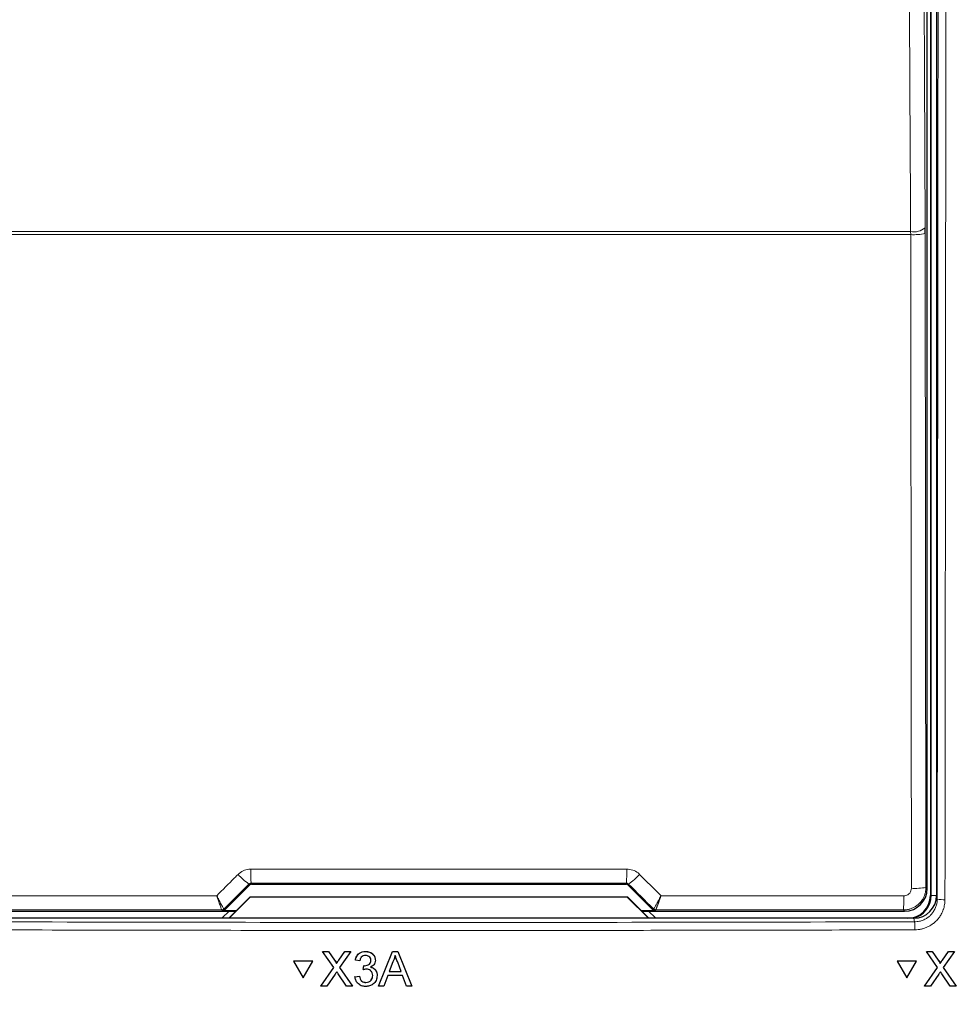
# Model space of a CAD drawing. Header units: millimetres. Extents: x 5 to 418, y 2 to 292.
# Tile 18 of 80: x 118 to 128, y 141 to 152. Entities that reach past the tile are written whole.
import ezdxf

# ---------------------------------------------------------------- set-up
doc = ezdxf.new("R2010")
doc.units = ezdxf.units.MM
doc.layers.add('SLD-0', color=7, linetype='Continuous')
doc.styles.add('SLDTEXTSTYLE0', font='TXT', dxfattribs={"width": 0.605})
doc.dimstyles.new('SLDDIMSTYLE2', dxfattribs={"dimtxt": 3.5, "dimasz": 3.302, "dimexe": 0, "dimexo": 0.0625, "dimgap": 0.875, "dimtad": 1, "dimdec": 1, "dimlfac": 6, "dimrnd": 1e-09, "dimzin": 12, "dimdsep": 46, "dimtxsty": 'SLDTEXTSTYLE0', "dimsah": 1, "dimcen": 0.09, "dimadec": 0, "dimazin": 3, "dimtfac": 1, "dimtofl": 0, "dimtmove": 0, "dimatfit": 3, "dimfxl": 1, "dimfrac": 2, "dimtolj": 1, "dimtzin": 12, "dimarcsym": 0})

# ---------------------------------------------------------------- blocks, each defined once
blk = doc.blocks.new('_D_7')
at = {"layer": 'SLD-0', "color": 7}
for p, q in [((134.355, 242.06), (152.186, 242.06)), ((151.186, 242.06), (151.186, 87.665)), ((127.161, 87.665), (152.186, 87.665))]:
    blk.add_line(p, q, dxfattribs=at)
for centre, start, end in [((148.5, 165.506), 63.4349, 116.5651), ((148.5, 164.218), 243.4349, 296.5651)]:
    blk.add_arc(centre, 6.006, start, end, dxfattribs=at)
for points in [[(151.186, 242.06), (150.678, 238.758), (151.694, 238.758)], [(151.186, 87.665), (151.694, 90.967), (150.678, 90.967)]]:
    blk.add_solid(points, dxfattribs=at)
at = {"layer": 'SLD-0', "color": 7, "insert": (146.674, 158.847), "char_height": 3.5, "attachment_point": 1, "rotation": 90, "style": 'SLDTEXTSTYLE0'}
blk.add_mtext('926,4', dxfattribs=at)

msp = doc.modelspace()

# ---------------------------------------------------------------- linework, layer by layer
at = {"color": 7, "linetype": 'Continuous', "lineweight": 25}
for p, q in [((128.0464, 161.1851), (128.0464, 142.3685)), ((128.1131, 161.2018), (128.1131, 142.369)), ((128.0101, 142.4464), (128.0101, 161.1072)), ((127.989, 149.6872), (127.9889, 149.7527)), ((120.2449, 142.2086), (120.52, 142.4837)), ((120.5435, 142.4935), (124.6826, 142.4935)), ((124.7062, 142.4837), (124.9813, 142.2086)), ((120.2927, 142.1185), (120.5287, 142.3544)), ((120.5297, 142.3518), (120.2964, 142.1185)), ((120.5287, 142.3544), (120.5297, 142.3518)), ((120.5287, 142.3544), (124.6975, 142.3544)), ((124.6964, 142.3518), (120.5297, 142.3518)), ((124.6975, 142.3544), (124.6964, 142.3518)), ((124.9297, 142.1185), (124.6964, 142.3518)), ((124.6975, 142.3544), (124.9334, 142.1185)), ((117.466, 142.1964), (120.3707, 142.1964)), ((120.295, 142.1964), (120.2196, 142.121)), ((120.3731, 142.1989), (120.2213, 142.1989)), ((125.0048, 142.1989), (124.8531, 142.1989)), ((124.8555, 142.1964), (127.7602, 142.1964)), ((125.0066, 142.121), (124.9311, 142.1964)), ((127.8634, 142.1185), (117.3627, 142.1185)), ((120.2196, 142.121), (120.2196, 142.1185)), ((125.0066, 142.1185), (125.0066, 142.121)), ((121.3294, 141.751), (121.3295, 141.7521)), ((121.4515, 141.5743), (121.3294, 141.751)), ((121.3294, 141.751), (121.3945, 141.751)), ((121.3945, 141.751), (121.3946, 141.7521)), ((121.3945, 141.751), (121.4614, 141.6541)), ((121.5063, 141.654), (121.573, 141.751)), ((121.639, 141.751), (121.517, 141.5737)), ((121.573, 141.751), (121.573, 141.752)), ((121.573, 141.751), (121.639, 141.751)), ((121.639, 141.751), (121.6391, 141.752)), ((121.8029, 141.751), (121.803, 141.752)), ((121.9481, 141.3685), (122.1001, 141.751)), ((122.1001, 141.751), (122.1002, 141.752)), ((122.1001, 141.751), (122.1611, 141.751)), ((122.1611, 141.751), (122.1612, 141.752)), ((122.1611, 141.751), (122.3134, 141.3685)), ((128.0012, 141.7521), (128.0662, 141.7521)), ((128.0018, 141.751), (128.0012, 141.7521)), ((128.1233, 141.5743), (128.0018, 141.751)), ((128.0018, 141.751), (128.0668, 141.751)), ((128.0668, 141.751), (128.0662, 141.7521)), ((128.0662, 141.7521), (128.1328, 141.6552)), ((128.0668, 141.751), (128.1334, 141.6541)), ((128.1783, 141.654), (128.2452, 141.751)), ((128.3112, 141.751), (128.1888, 141.5737)), ((128.2452, 141.751), (128.2446, 141.752)), ((128.2452, 141.751), (128.3112, 141.751)), ((128.3112, 141.751), (128.3106, 141.752)), ((121.0075, 141.6429), (121.0076, 141.644)), ((121.0075, 141.6429), (121.1134, 141.4599)), ((121.2192, 141.6429), (121.0075, 141.6429)), ((121.2192, 141.644), (121.0076, 141.644)), ((121.1134, 141.4599), (121.2192, 141.6429)), ((121.2192, 141.6429), (121.2192, 141.644)), ((121.6908, 141.6529), (121.6909, 141.6539)), ((121.7399, 141.648), (121.6908, 141.6529)), ((121.9116, 141.6464), (121.9117, 141.6476)), ((121.9119, 141.6537), (121.912, 141.6548)), ((122.1045, 141.6362), (122.0653, 141.5303)), ((127.6797, 141.6429), (127.6791, 141.644)), ((127.8907, 141.644), (127.6791, 141.644)), ((127.8913, 141.6429), (127.6797, 141.6429)), ((127.6797, 141.6429), (127.7851, 141.4599)), ((127.7851, 141.4599), (127.8913, 141.6429)), ((127.8913, 141.6429), (127.8907, 141.644)), ((121.3099, 141.3685), (121.4515, 141.5743)), ((121.4813, 141.6176), (121.4814, 141.6187)), ((121.517, 141.5737), (121.6588, 141.3685)), ((121.7788, 141.5499), (121.7839, 141.594)), ((121.7788, 141.5499), (121.7789, 141.551)), ((121.7839, 141.594), (121.784, 141.5951)), ((121.7909, 141.5935), (121.791, 141.5946)), ((122.0653, 141.5303), (122.1961, 141.5303)), ((122.1961, 141.5303), (122.1588, 141.6308)), ((127.9812, 141.3685), (128.1233, 141.5743)), ((128.1492, 141.6292), (128.1485, 141.6304)), ((128.1888, 141.5737), (128.3299, 141.3685)), ((121.4665, 141.5001), (121.3758, 141.3685)), ((121.5936, 141.3685), (121.5003, 141.5036)), ((121.6859, 141.4714), (121.7351, 141.4764)), ((121.6859, 141.4714), (121.686, 141.4725)), ((121.7351, 141.4764), (121.7352, 141.4774)), ((121.9312, 141.4723), (121.9313, 141.4735)), ((121.9317, 141.4836), (121.9317, 141.4846)), ((122.049, 141.4862), (122.0054, 141.3685)), ((122.2124, 141.4862), (122.049, 141.4862)), ((122.2561, 141.3685), (122.2124, 141.4862)), ((128.1381, 141.5001), (128.0471, 141.3685)), ((128.2648, 141.3685), (128.1718, 141.5036)), ((121.3099, 141.3685), (121.3099, 141.3696)), ((121.3758, 141.3685), (121.3099, 141.3685)), ((121.6588, 141.3685), (121.5936, 141.3685)), ((121.6588, 141.3685), (121.6589, 141.3695)), ((121.807, 141.4077), (121.8071, 141.4088)), ((121.9481, 141.3685), (121.9481, 141.3695)), ((122.0054, 141.3685), (121.9481, 141.3685)), ((122.3134, 141.3685), (122.2561, 141.3685)), ((122.3134, 141.3685), (122.3135, 141.3696)), ((127.9812, 141.3685), (127.9806, 141.3696)), ((128.0471, 141.3685), (127.9812, 141.3685)), ((128.3299, 141.3685), (128.2648, 141.3685)), ((128.3299, 141.3685), (128.3293, 141.3695))]:
    msp.add_line(p, q, dxfattribs=at)
at = {"color": 7, "linetype": 'Continuous', "lineweight": 18}
for p, q in [((128.0537, 142.3685), (128.0537, 161.1851)), ((117.3983, 149.7096), (127.8279, 149.7096)), ((127.8283, 149.6768), (127.8279, 149.7096)), ((127.8283, 149.6768), (117.3979, 149.6768)), ((127.989, 149.6872), (127.9969, 142.4596)), ((120.5384, 142.5058), (120.5435, 142.4935)), ((124.6826, 142.4935), (124.6877, 142.5058)), ((120.52, 142.4837), (120.5149, 142.496)), ((124.7112, 142.496), (124.7062, 142.4837)), ((127.9969, 142.4596), (128.0101, 142.4464)), ((128.0537, 142.3685), (128.0464, 142.3685)), ((128.0537, 142.3685), (128.1131, 142.3685)), ((128.1131, 142.369), (128.1211, 142.3289)), ((120.2164, 142.2107), (120.2163, 142.2108)), ((120.2213, 142.1989), (120.2164, 142.2107)), ((120.24, 142.2205), (120.2398, 142.2206)), ((120.24, 142.2205), (120.2449, 142.2086)), ((124.9813, 142.2086), (124.9862, 142.2205)), ((124.9862, 142.2205), (124.9864, 142.2206)), ((125.0098, 142.2107), (125.0048, 142.1989)), ((125.0099, 142.2108), (125.0098, 142.2107)), ((127.7602, 142.1964), (127.747, 142.2096)), ((127.8713, 142.0788), (127.8634, 142.1185)), ((121.4614, 141.6541), (121.4615, 141.6552)), ((121.5063, 141.654), (121.5064, 141.6551)), ((128.1334, 141.6541), (128.1328, 141.6552)), ((128.1783, 141.654), (128.1778, 141.6551))]:
    msp.add_line(p, q, dxfattribs=at)
at = {"color": 7, "linetype": 'Continuous', "lineweight": 18, "flags": 128}
for points in [[(127.8279, 149.7096), (127.8264, 150.0315), (127.8203, 151.3193), (127.7961, 156.4704), (127.7879, 158.2155)], [(127.949, 158.2586), (127.9689, 154.0166), (127.9889, 149.7527)], [(127.8362, 142.4492), (127.8358, 142.7819), (127.8344, 144.1126), (127.8283, 149.6768)]]:
    msp.add_lwpolyline(points, dxfattribs=at)
at = {"color": 7, "linetype": 'Continuous', "lineweight": 18}
for centre, radius, start, end in [((127.8624, 149.9026), 0.1961, 259.85332, 310.15136), ((127.8656, 150.3485), 0.6727, 266.81598, 280.57109), ((123.3621, 142.6263), 2.8262, 179.27525, 182.44393), ((121.8641, 142.6263), 2.8262, 357.55607, 0.72475), ((120.9621, 143.1179), 0.766, 222.19195, 234.28187), ((124.2641, 143.1179), 0.766, 305.71813, 317.80805), ((127.8735, 143.1207), 0.6725, 266.81619, 280.57211), ((126.6072, 142.3302), 1.1462, 353.962, 1.78482), ((128.1862, 142.677), 0.3541, 259.41118, 273.41218), ((120.2164, 142.2441), 0.0333, 270.00748, 314.99252), ((125.0098, 142.2441), 0.0333, 225.00748, 269.99252), ((127.019, 142.0088), 0.8552, 358.75889, 4.69162)]:
    msp.add_arc(centre, radius, start, end, dxfattribs=at)
at = {"color": 7, "linetype": 'Continuous', "lineweight": 25}
for centre, radius, start, end in [((127.7964, 142.3685), 0.25, 270, 0), ((127.7964, 142.3685), 0.2573, 283.67927, 0), ((120.2162, 142.2441), 0.0333, 270.06102, 314.97735), ((125.0099, 142.2441), 0.0333, 225.02265, 269.93898)]:
    msp.add_arc(centre, radius, start, end, dxfattribs=at)
at = {"color": 7, "linetype": 'Continuous', "lineweight": 18}
for centre, major_axis, ratio, start_param, end_param in [((122.6131, 139.9396), (147.0348, 0), 0.0174551, 1.5566859, 1.5849067), ((131.9448, 150.2984), (147.6667, 147.7119), 0.0123167, 1.6359514, 1.6378189), ((113.2814, 150.2984), (-147.6667, 147.7119), 0.0123167, 4.6453664, 4.6472339), ((122.6131, 139.645), (147.0164, 0), 0.0174551, 1.5871, 1.6057242), ((122.6131, 139.645), (147.0164, 0), 0.0174551, 1.5358685, 1.5544927)]:
    msp.add_ellipse(centre, major_axis=major_axis, ratio=ratio, start_param=start_param, end_param=end_param, dxfattribs=at)
at = {"color": 7, "linetype": 'Continuous', "lineweight": 25}
for centre, major_axis, ratio, start_param, end_param in [((120.5435, 142.4601), (-0.0128, 0.0308), 0.9998216, 5.8905493, 6.6758213), ((124.6826, 142.4601), (0.0128, 0.0308), 0.9998216, 5.8905493, 6.6758213), ((127.7601, 142.4464), (0.1768, 0.1768), 0.9998985, 3.9271431, 5.4976349), ((127.863, 142.3694), (0.0491, -0.2461), 0.9960441, 6.0870179, 7.6562931), ((120.2213, 142.2322), (0.0128, -0.0308), 0.9998216, 5.8905493, 6.6758213), ((125.0048, 142.2322), (0.0128, 0.0308), 0.9998216, 2.7489567, 3.5342286)]:
    msp.add_ellipse(centre, major_axis=major_axis, ratio=ratio, start_param=start_param, end_param=end_param, dxfattribs=at)
at = {"color": 7, "linetype": 'Continuous', "lineweight": 18}
for points, knots in [([(128.1211, 142.3289), (128.1228, 143.902), (128.1262, 147.0484), (128.1304, 151.7716), (128.1339, 156.4972), (128.1356, 159.6492), (128.1365, 161.2252)], [0, 0, 0, 0, 0.249948, 0.4999168, 0.749948, 1, 1, 1, 1]), ([(128.2226, 161.2229), (128.2226, 161.1673), (128.2225, 160.8897), (128.2219, 159.7235), (128.2202, 156.8361), (128.2171, 152.395), (128.2126, 147.261), (128.209, 143.905), (128.2072, 142.3235)], [0, 0, 0, 0, 0.00880859, 0.04404297, 0.18498094, 0.46685965, 0.74876819, 1, 1, 1, 1]), ([(120.3946, 142.6034), (120.412, 142.6177), (120.4469, 142.6464), (120.4989, 142.6608), (120.5287, 142.6618), (120.5361, 142.6621)], [0, 0, 0, 0, 0.4289712, 0.8581067, 1, 1, 1, 1]), ([(120.5361, 142.6621), (120.6472, 142.6621), (121.2027, 142.6623), (122.5874, 142.6624), (123.8609, 142.6622), (124.6901, 142.6621)], [0, 0, 0, 0, 0.0802422, 0.4012143, 1, 1, 1, 1]), ([(124.6901, 142.6621), (124.7125, 142.6599), (124.7573, 142.6554), (124.8043, 142.6288), (124.8261, 142.6085), (124.8316, 142.6034)], [0, 0, 0, 0, 0.4282329, 0.8563378, 1, 1, 1, 1]), ([(120.1584, 142.3671), (120.2238, 142.4325), (120.3025, 142.5113), (120.3812, 142.5901), (120.3946, 142.6034)], [0, 0, 0, 0, 0.8306218, 1, 1, 1, 1]), ([(120.5384, 142.5058), (120.5372, 142.5058), (120.5341, 142.5057), (120.5292, 142.5047), (120.5239, 142.5026), (120.519, 142.4998), (120.5163, 142.4972), (120.5149, 142.496)], [0, 0, 0, 0, 0.1380184, 0.3466195, 0.5623806, 0.7779399, 1, 1, 1, 1]), ([(124.7112, 142.496), (124.7103, 142.4968), (124.7068, 142.5002), (124.6991, 142.5047), (124.6915, 142.5055), (124.6877, 142.5058)], [0, 0, 0, 0, 0.1482472, 0.5799252, 1, 1, 1, 1]), ([(124.8316, 142.6034), (124.91, 142.5249), (124.9887, 142.4462), (125.0675, 142.3674), (125.0678, 142.3671)], [0, 0, 0, 0, 0.996046, 1, 1, 1, 1]), ([(127.9969, 142.4596), (127.9965, 142.4488), (127.996, 142.4325), (127.9923, 142.4106), (127.9883, 142.3937), (127.983, 142.3765), (127.9765, 142.3599), (127.9666, 142.3393), (127.9552, 142.3204), (127.9383, 142.2979), (127.9192, 142.2773), (127.8975, 142.2594), (127.8749, 142.2443), (127.8554, 142.2339), (127.8296, 142.2231), (127.8066, 142.2163), (127.783, 142.212), (127.7645, 142.2099), (127.7528, 142.2097), (127.747, 142.2096)], [0, 0, 0, 0, 0.0823483, 0.1247749, 0.1696137, 0.2146765, 0.2619403, 0.3058259, 0.3896906, 0.4296616, 0.5210055, 0.6034662, 0.6440829, 0.7284371, 0.7719395, 0.8579205, 0.9108731, 0.9553273, 1, 1, 1, 1]), ([(127.7528, 142.3658), (127.759, 142.3663), (127.7745, 142.3673), (127.798, 142.3773), (127.8191, 142.3961), (127.8334, 142.4211), (127.8353, 142.4398), (127.8362, 142.4492)], [0, 0, 0, 0, 0.1424488, 0.3561852, 0.5704207, 0.7852495, 1, 1, 1, 1]), ([(117.4733, 142.3658), (117.5844, 142.3659), (118.1396, 142.3662), (119.0346, 142.3667), (119.8187, 142.3669), (120.1584, 142.3671)], [0, 0, 0, 0, 0.1241023, 0.6205161, 1, 1, 1, 1]), ([(120.2398, 142.2206), (120.2395, 142.2207), (120.238, 142.2215), (120.2303, 142.2327), (120.2114, 142.2656), (120.1891, 142.3073), (120.172, 142.3402), (120.1632, 142.3574), (120.1599, 142.3641), (120.1586, 142.3667), (120.1584, 142.3671)], [0, 0, 0, 0, 0.0500975, 0.2741497, 0.5151595, 0.765666, 0.9118815, 0.9655794, 0.9952738, 1, 1, 1, 1]), ([(120.2163, 142.2108), (120.2161, 142.211), (120.2149, 142.2119), (120.2093, 142.224), (120.1958, 142.2591), (120.18, 142.3035), (120.168, 142.3385), (120.1618, 142.3568), (120.1594, 142.3639), (120.1585, 142.3667), (120.1584, 142.3671)], [0, 0, 0, 0, 0.0500976, 0.2741498, 0.5151591, 0.7656656, 0.911884, 0.9655798, 0.9952749, 1, 1, 1, 1]), ([(125.0678, 142.3671), (125.0676, 142.3667), (125.067, 142.3656), (125.0656, 142.3628), (125.0622, 142.3561), (125.0531, 142.3382), (125.0355, 142.3044), (125.0132, 142.2628), (124.9949, 142.2311), (124.9879, 142.2213), (124.9866, 142.2206), (124.9864, 142.2206)], [0, 0, 0, 0, 0.0047263, 0.0144598, 0.0368391, 0.0943897, 0.2530049, 0.501586, 0.7415301, 0.9644159, 1, 1, 1, 1]), ([(125.0678, 142.3671), (125.0676, 142.3667), (125.0673, 142.3655), (125.0663, 142.3626), (125.0646, 142.3577), (125.0625, 142.3513), (125.0599, 142.3436), (125.057, 142.3351), (125.0538, 142.3259), (125.0507, 142.3168), (125.0478, 142.3086), (125.0452, 142.3012), (125.0429, 142.2946), (125.0407, 142.2882), (125.0384, 142.2819), (125.0362, 142.2757), (125.034, 142.2696), (125.0319, 142.2638), (125.0292, 142.2565), (125.0261, 142.2482), (125.0227, 142.2393), (125.0201, 142.2327), (125.0182, 142.2279), (125.0165, 142.2238), (125.0146, 142.2195), (125.0128, 142.2155), (125.0114, 142.2127), (125.0104, 142.2112), (125.01, 142.2109), (125.0099, 142.2108)], [0, 0, 0, 0, 0.0047064, 0.0144021, 0.0366913, 0.0653336, 0.094021, 0.133293, 0.1726824, 0.2124338, 0.2523088, 0.2828054, 0.3133588, 0.3439992, 0.3747567, 0.4062029, 0.4377143, 0.469427, 0.5012085, 0.5601994, 0.619808, 0.6801152, 0.7107551, 0.7414644, 0.7962976, 0.8516914, 0.9078277, 0.9645577, 1, 1, 1, 1]), ([(125.0678, 142.3671), (125.1604, 142.367), (125.6975, 142.3669), (126.5926, 142.3665), (127.3948, 142.3661), (127.7528, 142.3658)], [0, 0, 0, 0, 0.1035199, 0.5999338, 1, 1, 1, 1]), ([(127.8713, 142.0788), (127.8804, 142.0791), (127.8987, 142.0797), (127.9236, 142.0841), (127.9459, 142.0901), (127.9657, 142.0972), (127.9849, 142.1061), (128.0064, 142.1183), (128.0301, 142.1352), (128.0507, 142.1545), (128.0668, 142.1732), (128.0787, 142.1894), (128.0897, 142.2073), (128.0992, 142.2263), (128.1071, 142.2459), (128.1133, 142.2661), (128.1177, 142.2866), (128.1205, 142.3076), (128.1209, 142.3218), (128.1211, 142.3289)], [0, 0, 0, 0, 0.0696414, 0.1397295, 0.1927372, 0.2461159, 0.3000691, 0.3548091, 0.4344842, 0.5220939, 0.5698479, 0.6228568, 0.6762362, 0.7301893, 0.7849283, 0.8379347, 0.8913117, 0.9452626, 1, 1, 1, 1]), ([(128.2072, 142.3235), (128.2072, 142.3189), (128.207, 142.3051), (128.205, 142.282), (128.2003, 142.2543), (128.1943, 142.2314), (128.1841, 142.2002), (128.1687, 142.1659), (128.1484, 142.1343), (128.1256, 142.1045), (128.0997, 142.0772), (128.0701, 142.054), (128.0426, 142.036), (128.0179, 142.0227), (127.9877, 142.0101), (127.9651, 142.003), (127.9394, 141.9966), (127.9106, 141.9916), (127.8862, 141.9907), (127.874, 141.9903)], [0, 0, 0, 0, 0.02639012, 0.07938747, 0.13314606, 0.18768435, 0.2150853, 0.32138293, 0.4026527, 0.43005498, 0.53637919, 0.61766916, 0.64507826, 0.72446099, 0.77823882, 0.83279611, 0.86020656, 0.92978775, 1, 1, 1, 1]), ([(117.3548, 142.0788), (119.1067, 142.0751), (122.6122, 142.0678), (126.1177, 142.0751), (127.8713, 142.0788)], [0, 0, 0, 0, 0.4997441, 1, 1, 1, 1]), ([(127.874, 141.9903), (127.8185, 141.9902), (127.5408, 141.9894), (126.3746, 141.9865), (124.0935, 141.9828), (120.8631, 141.9824), (118.5226, 141.9877), (117.3521, 141.9903)], [0, 0, 0, 0, 0.0158376, 0.0791881, 0.332598, 0.6662229, 1, 1, 1, 1])]:
    msp.add_open_spline(points, degree=3, knots=knots, dxfattribs=at)
at = {"color": 7, "linetype": 'Continuous', "lineweight": 25}
for points, knots in [([(121.6908, 141.6529), (121.6946, 141.6678), (121.7021, 141.6974), (121.731, 141.7306), (121.7668, 141.7485), (121.7908, 141.7501), (121.8029, 141.751)], [0, 0, 0, 0, 0.2802532, 0.5595228, 0.7795924, 1, 1, 1, 1]), ([(121.6909, 141.654), (121.6946, 141.6689), (121.7022, 141.6986), (121.7311, 141.7317), (121.7669, 141.7496), (121.7909, 141.7512), (121.803, 141.7521)], [0, 0, 0, 0, 0.2802532, 0.5595228, 0.7795924, 1, 1, 1, 1]), ([(121.8029, 141.751), (121.8181, 141.7494), (121.8485, 141.7464), (121.8854, 141.7228), (121.9077, 141.6895), (121.9105, 141.6656), (121.9119, 141.6537)], [0, 0, 0, 0, 0.2801842, 0.5598553, 0.7799999, 1, 1, 1, 1]), ([(121.803, 141.7521), (121.8182, 141.7505), (121.8486, 141.7475), (121.8855, 141.7239), (121.9078, 141.6906), (121.9106, 141.6668), (121.912, 141.6548)], [0, 0, 0, 0, 0.2801842, 0.5598553, 0.7799999, 1, 1, 1, 1]), ([(121.4614, 141.6541), (121.4657, 141.6476), (121.4717, 141.6385), (121.4791, 141.6266), (121.4806, 141.6206), (121.4813, 141.6176)], [0, 0, 0, 0, 0.5612769, 0.7817626, 1, 1, 1, 1]), ([(121.4615, 141.6552), (121.4658, 141.6487), (121.4718, 141.6396), (121.4792, 141.6277), (121.4807, 141.6217), (121.4814, 141.6187)], [0, 0, 0, 0, 0.5612769, 0.7817626, 1, 1, 1, 1]), ([(121.4813, 141.6176), (121.486, 141.6244), (121.4943, 141.6366), (121.5027, 141.6487), (121.5063, 141.654)], [0, 0, 0, 0, 0.5599999, 1, 1, 1, 1]), ([(121.4814, 141.6187), (121.4861, 141.6255), (121.4944, 141.6377), (121.5028, 141.6498), (121.5064, 141.6551)], [0, 0, 0, 0, 0.5599999, 1, 1, 1, 1]), ([(121.8044, 141.7068), (121.7954, 141.706), (121.7773, 141.7044), (121.7561, 141.689), (121.7444, 141.6687), (121.7414, 141.6549), (121.7399, 141.648)], [0, 0, 0, 0, 0.2800014, 0.5591308, 0.7793201, 1, 1, 1, 1]), ([(121.7909, 141.5935), (121.8007, 141.5944), (121.8201, 141.5961), (121.8451, 141.6083), (121.861, 141.629), (121.8622, 141.6444), (121.8628, 141.6521)], [0, 0, 0, 0, 0.2806803, 0.5609514, 0.7800568, 1, 1, 1, 1]), ([(121.8628, 141.6521), (121.8618, 141.6605), (121.8599, 141.6773), (121.8437, 141.6956), (121.8242, 141.7055), (121.811, 141.7064), (121.8044, 141.7068)], [0, 0, 0, 0, 0.27946, 0.5589523, 0.7792553, 1, 1, 1, 1]), ([(121.9119, 141.6537), (121.9111, 141.6446), (121.9093, 141.6264), (121.8927, 141.5971), (121.8722, 141.5852), (121.8597, 141.5779)], [0, 0, 0, 0, 0.2804963, 0.5610033, 1, 1, 1, 1]), ([(122.1306, 141.7068), (122.127, 141.6932), (122.1205, 141.6688), (122.1093, 141.6461), (122.1045, 141.6362)], [0, 0, 0, 0, 0.5599146, 1, 1, 1, 1]), ([(122.1588, 141.6308), (122.1535, 141.645), (122.1441, 141.6703), (122.1347, 141.6957), (122.1306, 141.7068)], [0, 0, 0, 0, 0.5600021, 1, 1, 1, 1]), ([(128.1328, 141.6552), (128.1373, 141.6488), (128.1428, 141.6407), (128.1475, 141.6321), (128.1484, 141.6304)], [0, 0, 0, 0, 0.800203, 1, 1, 1, 1]), ([(128.1334, 141.6541), (128.1377, 141.6476), (128.1437, 141.6385), (128.1511, 141.6266), (128.1525, 141.6206), (128.1532, 141.6176)], [0, 0, 0, 0, 0.5612769, 0.7817626, 1, 1, 1, 1]), ([(128.1526, 141.6187), (128.1573, 141.6255), (128.1657, 141.6377), (128.1741, 141.6498), (128.1777, 141.6551)], [0, 0, 0, 0, 0.5599999, 1, 1, 1, 1]), ([(128.1532, 141.6176), (128.1579, 141.6244), (128.1663, 141.6366), (128.1747, 141.6487), (128.1783, 141.654)], [0, 0, 0, 0, 0.5599999, 1, 1, 1, 1]), ([(121.4845, 141.5264), (121.4811, 141.5215), (121.4751, 141.5128), (121.4691, 141.504), (121.4665, 141.5001)], [0, 0, 0, 0, 0.5600016, 1, 1, 1, 1]), ([(121.5003, 141.5036), (121.4973, 141.5079), (121.492, 141.5154), (121.4868, 141.523), (121.4845, 141.5264)], [0, 0, 0, 0, 0.5599998, 1, 1, 1, 1]), ([(121.8106, 141.5551), (121.8046, 141.5547), (121.7938, 141.5539), (121.7834, 141.5511), (121.7788, 141.5499)], [0, 0, 0, 0, 0.5597721, 1, 1, 1, 1]), ([(121.7839, 141.594), (121.7852, 141.5939), (121.7875, 141.5936), (121.7899, 141.5935), (121.7909, 141.5935)], [0, 0, 0, 0, 0.5600031, 1, 1, 1, 1]), ([(121.8825, 141.4839), (121.8814, 141.4946), (121.8792, 141.5158), (121.8599, 141.5397), (121.8357, 141.5532), (121.819, 141.5545), (121.8106, 141.5551)], [0, 0, 0, 0, 0.2797467, 0.5591709, 0.7794436, 1, 1, 1, 1]), ([(121.8597, 141.5779), (121.8712, 141.5741), (121.8944, 141.5665), (121.918, 141.5409), (121.9301, 141.512), (121.9311, 141.493), (121.9317, 141.4836)], [0, 0, 0, 0, 0.27980724, 0.55918542, 0.77940815, 1, 1, 1, 1]), ([(121.8598, 141.579), (121.8713, 141.5752), (121.8944, 141.5676), (121.9181, 141.5421), (121.9302, 141.5131), (121.9312, 141.4942), (121.9317, 141.4847)], [0, 0, 0, 0, 0.2798072, 0.5591854, 0.7794082, 1, 1, 1, 1]), ([(128.1562, 141.5264), (128.1528, 141.5215), (128.1467, 141.5128), (128.1407, 141.504), (128.1381, 141.5001)], [0, 0, 0, 0, 0.56000161, 1, 1, 1, 1]), ([(128.1718, 141.5036), (128.1689, 141.5079), (128.1637, 141.5154), (128.1584, 141.523), (128.1562, 141.5264)], [0, 0, 0, 0, 0.5599998, 1, 1, 1, 1]), ([(121.8052, 141.3636), (121.7885, 141.3651), (121.7551, 141.3681), (121.7164, 141.3965), (121.6925, 141.4327), (121.6881, 141.4585), (121.6859, 141.4714)], [0, 0, 0, 0, 0.2799105, 0.5592491, 0.7794763, 1, 1, 1, 1]), ([(121.7351, 141.4764), (121.7376, 141.4664), (121.7426, 141.4467), (121.7587, 141.422), (121.7828, 141.4093), (121.7989, 141.4082), (121.807, 141.4077)], [0, 0, 0, 0, 0.2808811, 0.5600727, 0.7796532, 1, 1, 1, 1]), ([(121.7352, 141.4775), (121.7377, 141.4676), (121.7427, 141.4478), (121.7588, 141.4231), (121.7829, 141.4104), (121.799, 141.4093), (121.8071, 141.4088)], [0, 0, 0, 0, 0.2808811, 0.5600727, 0.7796532, 1, 1, 1, 1]), ([(121.9317, 141.4836), (121.9294, 141.4653), (121.925, 141.4289), (121.8901, 141.3892), (121.8483, 141.3667), (121.8196, 141.3646), (121.8052, 141.3636)], [0, 0, 0, 0, 0.2794007, 0.5590642, 0.7793783, 1, 1, 1, 1]), ([(121.807, 141.4077), (121.8183, 141.4088), (121.841, 141.4109), (121.8663, 141.4317), (121.8805, 141.4574), (121.8818, 141.4751), (121.8825, 141.4839)], [0, 0, 0, 0, 0.2798831, 0.5589932, 0.779319, 1, 1, 1, 1]), ([(121.8071, 141.4088), (121.8184, 141.4099), (121.8411, 141.412), (121.8664, 141.4328), (121.8806, 141.4585), (121.8819, 141.4762), (121.8826, 141.485)], [0, 0, 0, 0, 0.2798831, 0.5589932, 0.779319, 1, 1, 1, 1])]:
    msp.add_open_spline(points, degree=3, knots=knots, dxfattribs=at)

# ---------------------------------------------------------------- dimensions: what is measured, and where the dimension line sits
at = {"layer": 'SLD-0', "color": 7}
dim = msp.add_linear_dim(base=(151.1861, 87.6646), p1=(134.3547, 242.0601), p2=(127.1612, 87.6646), angle=90, text='(<>)', dimstyle='SLDDIMSTYLE2', dxfattribs=at)
dim.commit()
dim.dimension.update_dxf_attribs({"geometry": '_D_7', "text_midpoint": (151.1861, 164.8624), "dimtype": 160})

doc.saveas('drawing.dxf')
